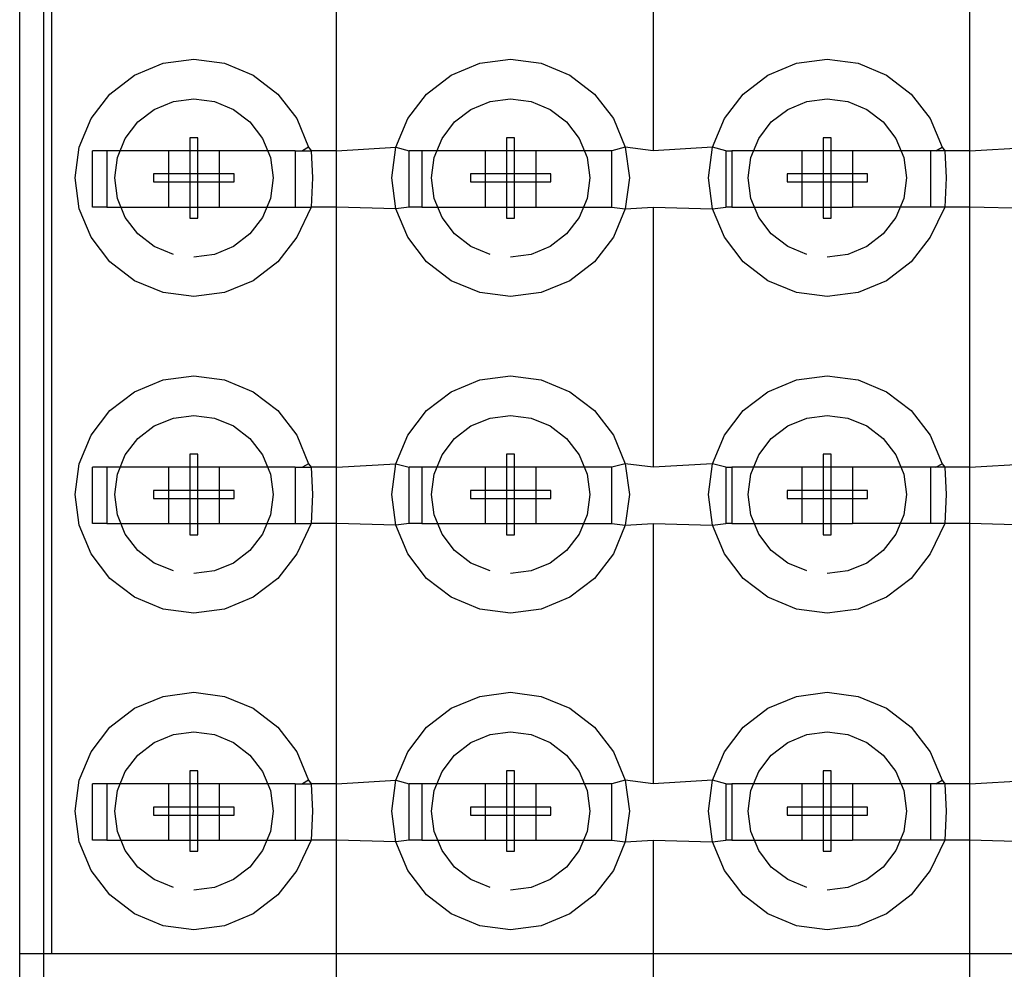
# Model space of a CAD drawing. Extents: x -270 to 272, y -152 to 146.
# Tile 73 of 256: x 154.37 to 160.59, y -23.87 to -17.87. Entities that reach past the tile are written whole.
import ezdxf

# ---------------------------------------------------------------- set-up
doc = ezdxf.new("R2010")
doc.units = 0
doc.layers.get('0').update_dxf_attribs({"linetype": 'CONTINUOUS'})

msp = doc.modelspace()

# ---------------------------------------------------------------- linework, layer by layer
for p, q in [((154.5184, 10.9344), (154.5184, -23.7747)), ((154.3683, -23.7747), (154.3683, -11.9747)), ((154.5683, -11.9747), (154.5683, -23.7747)), ((156.3684, -18.7026), (156.3684, -17.0586)), ((158.3684, -17.0586), (158.3684, -18.7026)), ((160.3684, -18.7026), (160.3684, -17.0586)), ((155.0933, -18.2252), (155.2742, -18.1503)), ((155.2742, -18.1503), (155.4683, -18.1247)), ((155.4683, -18.1247), (155.6624, -18.1503)), ((155.6624, -18.1503), (155.8433, -18.2252)), ((157.0933, -18.2252), (157.2742, -18.1503)), ((157.2742, -18.1503), (157.4683, -18.1247)), ((157.4683, -18.1247), (157.6624, -18.1503)), ((157.6624, -18.1503), (157.8433, -18.2252)), ((159.0933, -18.2252), (159.2742, -18.1503)), ((159.2742, -18.1503), (159.4683, -18.1247)), ((159.4683, -18.1247), (159.6624, -18.1503)), ((159.6624, -18.1503), (159.8433, -18.2252)), ((154.938, -18.3444), (155.0933, -18.2252)), ((155.8433, -18.2252), (155.9987, -18.3444)), ((156.938, -18.3444), (157.0933, -18.2252)), ((157.8433, -18.2252), (157.9987, -18.3444)), ((158.938, -18.3444), (159.0933, -18.2252)), ((159.8433, -18.2252), (159.9987, -18.3444)), ((154.8188, -18.4997), (154.938, -18.3444)), ((155.2183, -18.4417), (155.3389, -18.3918)), ((155.3389, -18.3918), (155.4683, -18.3747)), ((155.4683, -18.3747), (155.5977, -18.3918)), ((155.5977, -18.3918), (155.7183, -18.4417)), ((155.9987, -18.3444), (156.1179, -18.4997)), ((156.8188, -18.4997), (156.938, -18.3444)), ((157.2183, -18.4417), (157.3389, -18.3918)), ((157.3389, -18.3918), (157.4683, -18.3747)), ((157.4683, -18.3747), (157.5977, -18.3918)), ((157.5977, -18.3918), (157.7183, -18.4417)), ((157.9987, -18.3444), (158.1179, -18.4997)), ((158.8188, -18.4997), (158.938, -18.3444)), ((159.2183, -18.4417), (159.3389, -18.3918)), ((159.3389, -18.3918), (159.4683, -18.3747)), ((159.4683, -18.3747), (159.5977, -18.3918)), ((159.5977, -18.3918), (159.7183, -18.4417)), ((159.9987, -18.3444), (160.1179, -18.4997)), ((155.1148, -18.5212), (155.2183, -18.4417)), ((155.7183, -18.4417), (155.8219, -18.5212)), ((157.1148, -18.5212), (157.2183, -18.4417)), ((157.7183, -18.4417), (157.8219, -18.5212)), ((159.1148, -18.5212), (159.2183, -18.4417)), ((159.7183, -18.4417), (159.8219, -18.5212)), ((154.7439, -18.6806), (154.8188, -18.4997)), ((155.0353, -18.6247), (155.1148, -18.5212)), ((155.8219, -18.5212), (155.9013, -18.6247)), ((156.1179, -18.4997), (156.1928, -18.6806)), ((156.7439, -18.6806), (156.8188, -18.4997)), ((157.0353, -18.6247), (157.1148, -18.5212)), ((157.8219, -18.5212), (157.9013, -18.6247)), ((158.1179, -18.4997), (158.1928, -18.6806)), ((158.7439, -18.6806), (158.8188, -18.4997)), ((159.0353, -18.6247), (159.1148, -18.5212)), ((159.8219, -18.5212), (159.9013, -18.6247)), ((160.1179, -18.4997), (160.1928, -18.6806)), ((154.9854, -18.7453), (155.0353, -18.6247)), ((155.4937, -18.6207), (155.4429, -18.6207)), ((155.4429, -18.6207), (155.4429, -19.1287)), ((155.4937, -18.6207), (155.4429, -18.6207)), ((155.4429, -18.6207), (155.4429, -19.1287)), ((155.4937, -18.6207), (155.4429, -18.6207)), ((155.4429, -18.6207), (155.4429, -19.1287)), ((155.4937, -18.6207), (155.4429, -18.6207)), ((155.4429, -18.6207), (155.4429, -19.1287)), ((155.4937, -19.1287), (155.4937, -18.6207)), ((155.4937, -19.1287), (155.4937, -18.6207)), ((155.4937, -19.1287), (155.4937, -18.6207)), ((155.4937, -19.1287), (155.4937, -18.6207)), ((155.9013, -18.6247), (155.9513, -18.7453)), ((156.9854, -18.7453), (157.0353, -18.6247)), ((157.4937, -18.6207), (157.4429, -18.6207)), ((157.4429, -18.6207), (157.4429, -19.1287)), ((157.4937, -18.6207), (157.4429, -18.6207)), ((157.4429, -18.6207), (157.4429, -19.1287)), ((157.4937, -18.6207), (157.4429, -18.6207)), ((157.4429, -18.6207), (157.4429, -19.1287)), ((157.4937, -18.6207), (157.4429, -18.6207)), ((157.4429, -18.6207), (157.4429, -19.1287)), ((157.4937, -19.1287), (157.4937, -18.6207)), ((157.4937, -19.1287), (157.4937, -18.6207)), ((157.4937, -19.1287), (157.4937, -18.6207)), ((157.4937, -19.1287), (157.4937, -18.6207)), ((157.9013, -18.6247), (157.9513, -18.7453)), ((158.9854, -18.7453), (159.0353, -18.6247)), ((159.4937, -18.6207), (159.4429, -18.6207)), ((159.4429, -18.6207), (159.4429, -19.1287)), ((159.4937, -18.6207), (159.4429, -18.6207)), ((159.4429, -18.6207), (159.4429, -19.1287)), ((159.4937, -18.6207), (159.4429, -18.6207)), ((159.4429, -18.6207), (159.4429, -19.1287)), ((159.4937, -18.6207), (159.4429, -18.6207)), ((159.4429, -18.6207), (159.4429, -19.1287)), ((159.4937, -19.1287), (159.4937, -18.6207)), ((159.4937, -19.1287), (159.4937, -18.6207)), ((159.4937, -19.1287), (159.4937, -18.6207)), ((159.4937, -19.1287), (159.4937, -18.6207)), ((159.9013, -18.6247), (159.9513, -18.7453)), ((154.7183, -18.8747), (154.7439, -18.6806)), ((154.8284, -19.0586), (154.8284, -18.7026)), ((154.9178, -18.7026), (154.8284, -18.7026)), ((154.9178, -18.7026), (154.9178, -19.0586)), ((155.3084, -18.7026), (154.9178, -18.7026)), ((155.6284, -18.7026), (155.3084, -18.7026)), ((155.3084, -18.7026), (155.3084, -19.0586)), ((156.1084, -18.7026), (155.6284, -18.7026)), ((155.6284, -18.7026), (155.6284, -19.0586)), ((156.1084, -18.7026), (156.1084, -19.0586)), ((156.1084, -18.7026), (156.1546, -18.7026)), ((156.1928, -18.6806), (156.1546, -18.7026)), ((156.1546, -18.7026), (156.2098, -18.7026)), ((156.1928, -18.6806), (156.2098, -18.7026)), ((156.2098, -18.7026), (156.2183, -18.8747)), ((156.3684, -18.7026), (156.2098, -18.7026)), ((156.3684, -18.7026), (156.7439, -18.6806)), ((156.3684, -19.0586), (156.3684, -18.7026)), ((156.7183, -18.8747), (156.7439, -18.6806)), ((156.7439, -18.6806), (156.8284, -18.7026)), ((156.8284, -19.0586), (156.8284, -18.7026)), ((156.9074, -18.7026), (156.8284, -18.7026)), ((156.9074, -18.7026), (156.9074, -19.0586)), ((157.3084, -18.7026), (156.9074, -18.7026)), ((157.6284, -18.7026), (157.3084, -18.7026)), ((157.3084, -18.7026), (157.3084, -19.0586)), ((158.1084, -18.7026), (157.6284, -18.7026)), ((157.6284, -18.7026), (157.6284, -19.0586)), ((158.1928, -18.6806), (158.1084, -18.7026)), ((158.1084, -19.0586), (158.1084, -18.7026)), ((158.1928, -18.6806), (158.2183, -18.8747)), ((158.3684, -18.7026), (158.1928, -18.6806)), ((158.7439, -18.6806), (158.3684, -18.7026)), ((158.7183, -18.8747), (158.7439, -18.6806)), ((158.8284, -18.7026), (158.7439, -18.6806)), ((158.8284, -18.7026), (158.8659, -18.7026)), ((158.8284, -18.7026), (158.8284, -19.0586)), ((158.8659, -18.7026), (158.8659, -19.0586)), ((159.3084, -18.7026), (158.8659, -18.7026)), ((159.6284, -18.7026), (159.3084, -18.7026)), ((159.3084, -18.7026), (159.3084, -19.0586)), ((159.6284, -18.7026), (159.6284, -19.0586)), ((160.1202, -18.7026), (159.6284, -18.7026)), ((160.1546, -18.7026), (160.1202, -18.7026)), ((160.1202, -18.7026), (160.1202, -19.0586)), ((160.1546, -18.7026), (160.1928, -18.6806)), ((160.2098, -18.7026), (160.1546, -18.7026)), ((160.1928, -18.6806), (160.2098, -18.7026)), ((160.2098, -18.7026), (160.2183, -18.8747)), ((160.3684, -18.7026), (160.2098, -18.7026)), ((160.3684, -18.7026), (160.7439, -18.6806)), ((160.3684, -19.0586), (160.3684, -18.7026)), ((154.9683, -18.8747), (154.9854, -18.7453)), ((155.9513, -18.7453), (155.9683, -18.8747)), ((156.9683, -18.8747), (156.9854, -18.7453)), ((157.9513, -18.7453), (157.9683, -18.8747)), ((158.9683, -18.8747), (158.9854, -18.7453)), ((159.9513, -18.7453), (159.9683, -18.8747)), ((154.7439, -19.0689), (154.7183, -18.8747)), ((154.9854, -19.0042), (154.9683, -18.8747)), ((155.7223, -18.8493), (155.2143, -18.8493)), ((155.2143, -18.8493), (155.2143, -18.9001)), ((155.7223, -18.8493), (155.2143, -18.8493)), ((155.2143, -18.8493), (155.2143, -18.9001)), ((155.7223, -18.8493), (155.2143, -18.8493)), ((155.2143, -18.8493), (155.2143, -18.9001)), ((155.7223, -18.8493), (155.2143, -18.8493)), ((155.2143, -18.8493), (155.2143, -18.9001)), ((155.2143, -18.9001), (155.7223, -18.9001)), ((155.2143, -18.9001), (155.7223, -18.9001)), ((155.2143, -18.9001), (155.7223, -18.9001)), ((155.2143, -18.9001), (155.7223, -18.9001)), ((155.7223, -18.9001), (155.7223, -18.8493)), ((155.7223, -18.9001), (155.7223, -18.8493)), ((155.7223, -18.9001), (155.7223, -18.8493)), ((155.7223, -18.9001), (155.7223, -18.8493)), ((155.9683, -18.8747), (155.9513, -19.0042)), ((156.2183, -18.8747), (156.2098, -19.0586)), ((156.7439, -19.0689), (156.7183, -18.8747)), ((156.9854, -19.0042), (156.9683, -18.8747)), ((157.7223, -18.8493), (157.2143, -18.8493)), ((157.2143, -18.8493), (157.2143, -18.9001)), ((157.7223, -18.8493), (157.2143, -18.8493)), ((157.2143, -18.8493), (157.2143, -18.9001)), ((157.7223, -18.8493), (157.2143, -18.8493)), ((157.2143, -18.8493), (157.2143, -18.9001)), ((157.7223, -18.8493), (157.2143, -18.8493)), ((157.2143, -18.8493), (157.2143, -18.9001)), ((157.2143, -18.9001), (157.7223, -18.9001)), ((157.2143, -18.9001), (157.7223, -18.9001)), ((157.2143, -18.9001), (157.7223, -18.9001)), ((157.2143, -18.9001), (157.7223, -18.9001)), ((157.7223, -18.9001), (157.7223, -18.8493)), ((157.7223, -18.9001), (157.7223, -18.8493)), ((157.7223, -18.9001), (157.7223, -18.8493)), ((157.7223, -18.9001), (157.7223, -18.8493)), ((157.9683, -18.8747), (157.9513, -19.0042)), ((158.2183, -18.8747), (158.1928, -19.0689)), ((158.7439, -19.0689), (158.7183, -18.8747)), ((158.9854, -19.0042), (158.9683, -18.8747)), ((159.7223, -18.8493), (159.2143, -18.8493)), ((159.2143, -18.8493), (159.2143, -18.9001)), ((159.7223, -18.8493), (159.2143, -18.8493)), ((159.2143, -18.8493), (159.2143, -18.9001)), ((159.7223, -18.8493), (159.2143, -18.8493)), ((159.2143, -18.8493), (159.2143, -18.9001)), ((159.7223, -18.8493), (159.2143, -18.8493)), ((159.2143, -18.8493), (159.2143, -18.9001)), ((159.2143, -18.9001), (159.7223, -18.9001)), ((159.2143, -18.9001), (159.7223, -18.9001)), ((159.2143, -18.9001), (159.7223, -18.9001)), ((159.2143, -18.9001), (159.7223, -18.9001)), ((159.7223, -18.9001), (159.7223, -18.8493)), ((159.7223, -18.9001), (159.7223, -18.8493)), ((159.7223, -18.9001), (159.7223, -18.8493)), ((159.7223, -18.9001), (159.7223, -18.8493)), ((159.9683, -18.8747), (159.9513, -19.0042)), ((160.2183, -18.8747), (160.2098, -19.0586)), ((155.0353, -19.1247), (154.9854, -19.0042)), ((155.9513, -19.0042), (155.9013, -19.1247)), ((157.0353, -19.1247), (156.9854, -19.0042)), ((157.9513, -19.0042), (157.9013, -19.1247)), ((159.0353, -19.1247), (158.9854, -19.0042)), ((159.9513, -19.0042), (159.9013, -19.1247)), ((154.8188, -19.2497), (154.7439, -19.0689)), ((154.9178, -19.0586), (154.8284, -19.0586)), ((154.9178, -19.0586), (155.3084, -19.0586)), ((155.3084, -19.0586), (155.6284, -19.0586)), ((155.6284, -19.0586), (156.1084, -19.0586)), ((156.1084, -19.0586), (156.2098, -19.0586)), ((156.2098, -19.0586), (156.1179, -19.2497)), ((156.3684, -19.0586), (156.2098, -19.0586)), ((156.3684, -20.7026), (156.3684, -19.0586)), ((156.7439, -19.0689), (156.3684, -19.0586)), ((156.8284, -19.0586), (156.7439, -19.0689)), ((156.8188, -19.2497), (156.7439, -19.0689)), ((156.9074, -19.0586), (156.8284, -19.0586)), ((156.9074, -19.0586), (157.3084, -19.0586)), ((157.3084, -19.0586), (157.6284, -19.0586)), ((157.6284, -19.0586), (158.1084, -19.0586)), ((158.1084, -19.0586), (158.1928, -19.0689)), ((158.1928, -19.0689), (158.1179, -19.2497)), ((158.1928, -19.0689), (158.3684, -19.0586)), ((158.3684, -19.0586), (158.3684, -20.7026)), ((158.3684, -19.0586), (158.7439, -19.0689)), ((158.7439, -19.0689), (158.8284, -19.0586)), ((158.8188, -19.2497), (158.7439, -19.0689)), ((158.8659, -19.0586), (158.8284, -19.0586)), ((158.8659, -19.0586), (159.3084, -19.0586)), ((159.3084, -19.0586), (159.6284, -19.0586)), ((160.1202, -19.0586), (159.6284, -19.0586)), ((160.2098, -19.0586), (160.1179, -19.2497)), ((160.2098, -19.0586), (160.1202, -19.0586)), ((160.3684, -19.0586), (160.2098, -19.0586)), ((160.3684, -20.7026), (160.3684, -19.0586)), ((160.7439, -19.0689), (160.3684, -19.0586)), ((155.1148, -19.2283), (155.0353, -19.1247)), ((155.4429, -19.1287), (155.4937, -19.1287)), ((155.4429, -19.1287), (155.4937, -19.1287)), ((155.4429, -19.1287), (155.4937, -19.1287)), ((155.4429, -19.1287), (155.4937, -19.1287)), ((155.9013, -19.1247), (155.8219, -19.2283)), ((157.1148, -19.2283), (157.0353, -19.1247)), ((157.4429, -19.1287), (157.4937, -19.1287)), ((157.4429, -19.1287), (157.4937, -19.1287)), ((157.4429, -19.1287), (157.4937, -19.1287)), ((157.4429, -19.1287), (157.4937, -19.1287)), ((157.9013, -19.1247), (157.8219, -19.2283)), ((159.1148, -19.2283), (159.0353, -19.1247)), ((159.4429, -19.1287), (159.4937, -19.1287)), ((159.4429, -19.1287), (159.4937, -19.1287)), ((159.4429, -19.1287), (159.4937, -19.1287)), ((159.4429, -19.1287), (159.4937, -19.1287)), ((159.9013, -19.1247), (159.8219, -19.2283)), ((154.938, -19.4051), (154.8188, -19.2497)), ((155.2183, -19.3078), (155.1148, -19.2283)), ((155.8219, -19.2283), (155.7183, -19.3078)), ((156.1179, -19.2497), (155.9987, -19.4051)), ((156.938, -19.4051), (156.8188, -19.2497)), ((157.2183, -19.3078), (157.1148, -19.2283)), ((157.8219, -19.2283), (157.7183, -19.3078)), ((158.1179, -19.2497), (157.9987, -19.4051)), ((158.938, -19.4051), (158.8188, -19.2497)), ((159.2183, -19.3078), (159.1148, -19.2283)), ((159.8219, -19.2283), (159.7183, -19.3078)), ((160.1179, -19.2497), (159.9987, -19.4051)), ((155.3389, -19.3577), (155.2183, -19.3078)), ((155.7183, -19.3078), (155.5977, -19.3577)), ((157.3389, -19.3577), (157.2183, -19.3078)), ((157.7183, -19.3078), (157.5977, -19.3577)), ((159.3389, -19.3577), (159.2183, -19.3078)), ((159.7183, -19.3078), (159.5977, -19.3577)), ((155.5977, -19.3577), (155.4683, -19.3747)), ((157.5977, -19.3577), (157.4683, -19.3747)), ((159.5977, -19.3577), (159.4683, -19.3747)), ((155.0933, -19.5243), (154.938, -19.4051)), ((155.9987, -19.4051), (155.8433, -19.5243)), ((157.0933, -19.5243), (156.938, -19.4051)), ((157.9987, -19.4051), (157.8433, -19.5243)), ((159.0933, -19.5243), (158.938, -19.4051)), ((159.9987, -19.4051), (159.8433, -19.5243)), ((155.2742, -19.5992), (155.0933, -19.5243)), ((155.8433, -19.5243), (155.6624, -19.5992)), ((157.2742, -19.5992), (157.0933, -19.5243)), ((157.8433, -19.5243), (157.6624, -19.5992)), ((159.2742, -19.5992), (159.0933, -19.5243)), ((159.8433, -19.5243), (159.6624, -19.5992)), ((155.4683, -19.6247), (155.2742, -19.5992)), ((155.6624, -19.5992), (155.4683, -19.6247)), ((157.4683, -19.6247), (157.2742, -19.5992)), ((157.6624, -19.5992), (157.4683, -19.6247)), ((159.4683, -19.6247), (159.2742, -19.5992)), ((159.6624, -19.5992), (159.4683, -19.6247)), ((155.2742, -20.1503), (155.4683, -20.1247)), ((155.4683, -20.1247), (155.6624, -20.1503)), ((157.2742, -20.1503), (157.4683, -20.1247)), ((157.4683, -20.1247), (157.6624, -20.1503)), ((159.2742, -20.1503), (159.4683, -20.1247)), ((159.4683, -20.1247), (159.6624, -20.1503)), ((155.0933, -20.2252), (155.2742, -20.1503)), ((155.6624, -20.1503), (155.8433, -20.2252)), ((157.0933, -20.2252), (157.2742, -20.1503)), ((157.6624, -20.1503), (157.8433, -20.2252)), ((159.0933, -20.2252), (159.2742, -20.1503)), ((159.6624, -20.1503), (159.8433, -20.2252)), ((154.938, -20.3444), (155.0933, -20.2252)), ((155.8433, -20.2252), (155.9987, -20.3444)), ((156.938, -20.3444), (157.0933, -20.2252)), ((157.8433, -20.2252), (157.9987, -20.3444)), ((158.938, -20.3444), (159.0933, -20.2252)), ((159.8433, -20.2252), (159.9987, -20.3444)), ((154.8188, -20.4997), (154.938, -20.3444)), ((155.2183, -20.4417), (155.3389, -20.3918)), ((155.3389, -20.3918), (155.4683, -20.3747)), ((155.4683, -20.3747), (155.5977, -20.3918)), ((155.5977, -20.3918), (155.7183, -20.4417)), ((155.9987, -20.3444), (156.1179, -20.4997)), ((156.8188, -20.4997), (156.938, -20.3444)), ((157.2183, -20.4417), (157.3389, -20.3918)), ((157.3389, -20.3918), (157.4683, -20.3747)), ((157.4683, -20.3747), (157.5977, -20.3918)), ((157.5977, -20.3918), (157.7183, -20.4417)), ((157.9987, -20.3444), (158.1179, -20.4997)), ((158.8188, -20.4997), (158.938, -20.3444)), ((159.2183, -20.4417), (159.3389, -20.3918)), ((159.3389, -20.3918), (159.4683, -20.3747)), ((159.4683, -20.3747), (159.5977, -20.3918)), ((159.5977, -20.3918), (159.7183, -20.4417)), ((159.9987, -20.3444), (160.1179, -20.4997)), ((155.1148, -20.5212), (155.2183, -20.4417)), ((155.7183, -20.4417), (155.8219, -20.5212)), ((157.1148, -20.5212), (157.2183, -20.4417)), ((157.7183, -20.4417), (157.8219, -20.5212)), ((159.1148, -20.5212), (159.2183, -20.4417)), ((159.7183, -20.4417), (159.8219, -20.5212)), ((154.7439, -20.6806), (154.8188, -20.4997)), ((156.1179, -20.4997), (156.1928, -20.6806)), ((156.7439, -20.6806), (156.8188, -20.4997)), ((158.1179, -20.4997), (158.1928, -20.6806)), ((158.7439, -20.6806), (158.8188, -20.4997)), ((160.1179, -20.4997), (160.1928, -20.6806)), ((155.0353, -20.6247), (155.1148, -20.5212)), ((155.8219, -20.5212), (155.9013, -20.6247)), ((157.0353, -20.6247), (157.1148, -20.5212)), ((157.8219, -20.5212), (157.9013, -20.6247)), ((159.0353, -20.6247), (159.1148, -20.5212)), ((159.8219, -20.5212), (159.9013, -20.6247)), ((154.9854, -20.7453), (155.0353, -20.6247)), ((155.4937, -20.6207), (155.4429, -20.6207)), ((155.4429, -20.6207), (155.4429, -21.1287)), ((155.4937, -20.6207), (155.4429, -20.6207)), ((155.4429, -20.6207), (155.4429, -21.1287)), ((155.4937, -20.6207), (155.4429, -20.6207)), ((155.4429, -20.6207), (155.4429, -21.1287)), ((155.4937, -20.6207), (155.4429, -20.6207)), ((155.4429, -20.6207), (155.4429, -21.1287)), ((155.4937, -21.1287), (155.4937, -20.6207)), ((155.4937, -21.1287), (155.4937, -20.6207)), ((155.4937, -21.1287), (155.4937, -20.6207)), ((155.4937, -21.1287), (155.4937, -20.6207)), ((155.9013, -20.6247), (155.9513, -20.7453)), ((156.9854, -20.7453), (157.0353, -20.6247)), ((157.4937, -20.6207), (157.4429, -20.6207)), ((157.4429, -20.6207), (157.4429, -21.1287)), ((157.4937, -20.6207), (157.4429, -20.6207)), ((157.4429, -20.6207), (157.4429, -21.1287)), ((157.4937, -20.6207), (157.4429, -20.6207)), ((157.4429, -20.6207), (157.4429, -21.1287)), ((157.4937, -20.6207), (157.4429, -20.6207)), ((157.4429, -20.6207), (157.4429, -21.1287)), ((157.4937, -21.1287), (157.4937, -20.6207)), ((157.4937, -21.1287), (157.4937, -20.6207)), ((157.4937, -21.1287), (157.4937, -20.6207)), ((157.4937, -21.1287), (157.4937, -20.6207)), ((157.9013, -20.6247), (157.9513, -20.7453)), ((158.9854, -20.7453), (159.0353, -20.6247)), ((159.4937, -20.6207), (159.4429, -20.6207)), ((159.4429, -20.6207), (159.4429, -21.1287)), ((159.4937, -20.6207), (159.4429, -20.6207)), ((159.4429, -20.6207), (159.4429, -21.1287)), ((159.4937, -20.6207), (159.4429, -20.6207)), ((159.4429, -20.6207), (159.4429, -21.1287)), ((159.4937, -20.6207), (159.4429, -20.6207)), ((159.4429, -20.6207), (159.4429, -21.1287)), ((159.4937, -21.1287), (159.4937, -20.6207)), ((159.4937, -21.1287), (159.4937, -20.6207)), ((159.4937, -21.1287), (159.4937, -20.6207)), ((159.4937, -21.1287), (159.4937, -20.6207)), ((159.9013, -20.6247), (159.9513, -20.7453)), ((154.7183, -20.8747), (154.7439, -20.6806)), ((154.8284, -21.0586), (154.8284, -20.7026)), ((154.9178, -20.7026), (154.8284, -20.7026)), ((154.9178, -20.7026), (154.9178, -21.0586)), ((155.3084, -20.7026), (154.9178, -20.7026)), ((155.6284, -20.7026), (155.3084, -20.7026)), ((155.3084, -20.7026), (155.3084, -21.0586)), ((156.1084, -20.7026), (155.6284, -20.7026)), ((155.6284, -20.7026), (155.6284, -21.0586)), ((156.1084, -20.7026), (156.1084, -21.0586)), ((156.1084, -20.7026), (156.1546, -20.7026)), ((156.1928, -20.6806), (156.1546, -20.7026)), ((156.1546, -20.7026), (156.2098, -20.7026)), ((156.1928, -20.6806), (156.2098, -20.7026)), ((156.2098, -20.7026), (156.2183, -20.8747)), ((156.3684, -20.7026), (156.2098, -20.7026)), ((156.3684, -20.7026), (156.7439, -20.6806)), ((156.3684, -21.0586), (156.3684, -20.7026)), ((156.7183, -20.8747), (156.7439, -20.6806)), ((156.7439, -20.6806), (156.8284, -20.7026)), ((156.8284, -21.0586), (156.8284, -20.7026)), ((156.9074, -20.7026), (156.8284, -20.7026)), ((156.9074, -20.7026), (156.9074, -21.0586)), ((157.3084, -20.7026), (156.9074, -20.7026)), ((157.6284, -20.7026), (157.3084, -20.7026)), ((157.3084, -20.7026), (157.3084, -21.0586)), ((158.1084, -20.7026), (157.6284, -20.7026)), ((157.6284, -20.7026), (157.6284, -21.0586)), ((158.1928, -20.6806), (158.1084, -20.7026)), ((158.1084, -21.0586), (158.1084, -20.7026)), ((158.1928, -20.6806), (158.2183, -20.8747)), ((158.3684, -20.7026), (158.1928, -20.6806)), ((158.7439, -20.6806), (158.3684, -20.7026)), ((158.7183, -20.8747), (158.7439, -20.6806)), ((158.8284, -20.7026), (158.7439, -20.6806)), ((158.8284, -20.7026), (158.8659, -20.7026)), ((158.8284, -20.7026), (158.8284, -21.0586)), ((158.8659, -20.7026), (158.8659, -21.0586)), ((159.3084, -20.7026), (158.8659, -20.7026)), ((159.6284, -20.7026), (159.3084, -20.7026)), ((159.3084, -20.7026), (159.3084, -21.0586)), ((159.6284, -20.7026), (159.6284, -21.0586)), ((160.1202, -20.7026), (159.6284, -20.7026)), ((160.1546, -20.7026), (160.1202, -20.7026)), ((160.1202, -20.7026), (160.1202, -21.0586)), ((160.1546, -20.7026), (160.1928, -20.6806)), ((160.2098, -20.7026), (160.1546, -20.7026)), ((160.1928, -20.6806), (160.2098, -20.7026)), ((160.2098, -20.7026), (160.2183, -20.8747)), ((160.3684, -20.7026), (160.2098, -20.7026)), ((160.3684, -20.7026), (160.7439, -20.6806)), ((160.3684, -21.0586), (160.3684, -20.7026)), ((154.9683, -20.8747), (154.9854, -20.7453)), ((155.9513, -20.7453), (155.9683, -20.8747)), ((156.9683, -20.8747), (156.9854, -20.7453)), ((157.9513, -20.7453), (157.9683, -20.8747)), ((158.9683, -20.8747), (158.9854, -20.7453)), ((159.9513, -20.7453), (159.9683, -20.8747)), ((154.7439, -21.0689), (154.7183, -20.8747)), ((154.9854, -21.0042), (154.9683, -20.8747)), ((155.7223, -20.8493), (155.2143, -20.8493)), ((155.2143, -20.8493), (155.2143, -20.9001)), ((155.7223, -20.8493), (155.2143, -20.8493)), ((155.2143, -20.8493), (155.2143, -20.9001)), ((155.7223, -20.8493), (155.2143, -20.8493)), ((155.2143, -20.8493), (155.2143, -20.9001)), ((155.7223, -20.8493), (155.2143, -20.8493)), ((155.2143, -20.8493), (155.2143, -20.9001)), ((155.7223, -20.9001), (155.7223, -20.8493)), ((155.7223, -20.9001), (155.7223, -20.8493)), ((155.7223, -20.9001), (155.7223, -20.8493)), ((155.7223, -20.9001), (155.7223, -20.8493)), ((155.9683, -20.8747), (155.9513, -21.0042)), ((156.2183, -20.8747), (156.2098, -21.0586)), ((156.7439, -21.0689), (156.7183, -20.8747)), ((156.9854, -21.0042), (156.9683, -20.8747)), ((157.7223, -20.8493), (157.2143, -20.8493)), ((157.2143, -20.8493), (157.2143, -20.9001)), ((157.7223, -20.8493), (157.2143, -20.8493)), ((157.2143, -20.8493), (157.2143, -20.9001)), ((157.7223, -20.8493), (157.2143, -20.8493)), ((157.2143, -20.8493), (157.2143, -20.9001)), ((157.7223, -20.8493), (157.2143, -20.8493)), ((157.2143, -20.8493), (157.2143, -20.9001)), ((157.7223, -20.9001), (157.7223, -20.8493)), ((157.7223, -20.9001), (157.7223, -20.8493)), ((157.7223, -20.9001), (157.7223, -20.8493)), ((157.7223, -20.9001), (157.7223, -20.8493)), ((157.9683, -20.8747), (157.9513, -21.0042)), ((158.2183, -20.8747), (158.1928, -21.0689)), ((158.7439, -21.0689), (158.7183, -20.8747)), ((158.9854, -21.0042), (158.9683, -20.8747)), ((159.7223, -20.8493), (159.2143, -20.8493)), ((159.2143, -20.8493), (159.2143, -20.9001)), ((159.7223, -20.8493), (159.2143, -20.8493)), ((159.2143, -20.8493), (159.2143, -20.9001)), ((159.7223, -20.8493), (159.2143, -20.8493)), ((159.2143, -20.8493), (159.2143, -20.9001)), ((159.7223, -20.8493), (159.2143, -20.8493)), ((159.2143, -20.8493), (159.2143, -20.9001)), ((159.7223, -20.9001), (159.7223, -20.8493)), ((159.7223, -20.9001), (159.7223, -20.8493)), ((159.7223, -20.9001), (159.7223, -20.8493)), ((159.7223, -20.9001), (159.7223, -20.8493)), ((159.9683, -20.8747), (159.9513, -21.0042)), ((160.2183, -20.8747), (160.2098, -21.0586)), ((155.2143, -20.9001), (155.7223, -20.9001)), ((155.2143, -20.9001), (155.7223, -20.9001)), ((155.2143, -20.9001), (155.7223, -20.9001)), ((155.2143, -20.9001), (155.7223, -20.9001)), ((157.2143, -20.9001), (157.7223, -20.9001)), ((157.2143, -20.9001), (157.7223, -20.9001)), ((157.2143, -20.9001), (157.7223, -20.9001)), ((157.2143, -20.9001), (157.7223, -20.9001)), ((159.2143, -20.9001), (159.7223, -20.9001)), ((159.2143, -20.9001), (159.7223, -20.9001)), ((159.2143, -20.9001), (159.7223, -20.9001)), ((159.2143, -20.9001), (159.7223, -20.9001)), ((155.0353, -21.1247), (154.9854, -21.0042)), ((155.9513, -21.0042), (155.9013, -21.1247)), ((157.0353, -21.1247), (156.9854, -21.0042)), ((157.9513, -21.0042), (157.9013, -21.1247)), ((159.0353, -21.1247), (158.9854, -21.0042)), ((159.9513, -21.0042), (159.9013, -21.1247)), ((154.8188, -21.2497), (154.7439, -21.0689)), ((154.9178, -21.0586), (154.8284, -21.0586)), ((154.9178, -21.0586), (155.3084, -21.0586)), ((155.3084, -21.0586), (155.6284, -21.0586)), ((155.6284, -21.0586), (156.1084, -21.0586)), ((156.1084, -21.0586), (156.2098, -21.0586)), ((156.2098, -21.0586), (156.1179, -21.2497)), ((156.3684, -21.0586), (156.2098, -21.0586)), ((156.3684, -22.7026), (156.3684, -21.0586)), ((156.7439, -21.0689), (156.3684, -21.0586)), ((156.8284, -21.0586), (156.7439, -21.0689)), ((156.8188, -21.2497), (156.7439, -21.0689)), ((156.9074, -21.0586), (156.8284, -21.0586)), ((156.9074, -21.0586), (157.3084, -21.0586)), ((157.3084, -21.0586), (157.6284, -21.0586)), ((157.6284, -21.0586), (158.1084, -21.0586)), ((158.1084, -21.0586), (158.1928, -21.0689)), ((158.1928, -21.0689), (158.1179, -21.2497)), ((158.1928, -21.0689), (158.3684, -21.0586)), ((158.3684, -21.0586), (158.3684, -22.7026)), ((158.3684, -21.0586), (158.7439, -21.0689)), ((158.7439, -21.0689), (158.8284, -21.0586)), ((158.8188, -21.2497), (158.7439, -21.0689)), ((158.8659, -21.0586), (158.8284, -21.0586)), ((158.8659, -21.0586), (159.3084, -21.0586)), ((159.3084, -21.0586), (159.6284, -21.0586)), ((160.1202, -21.0586), (159.6284, -21.0586)), ((160.2098, -21.0586), (160.1179, -21.2497)), ((160.2098, -21.0586), (160.1202, -21.0586)), ((160.3684, -21.0586), (160.2098, -21.0586)), ((160.3684, -22.7026), (160.3684, -21.0586)), ((160.7439, -21.0689), (160.3684, -21.0586)), ((155.1148, -21.2283), (155.0353, -21.1247)), ((155.4429, -21.1287), (155.4937, -21.1287)), ((155.4429, -21.1287), (155.4937, -21.1287)), ((155.4429, -21.1287), (155.4937, -21.1287)), ((155.4429, -21.1287), (155.4937, -21.1287)), ((155.9013, -21.1247), (155.8219, -21.2283)), ((157.1148, -21.2283), (157.0353, -21.1247)), ((157.4429, -21.1287), (157.4937, -21.1287)), ((157.4429, -21.1287), (157.4937, -21.1287)), ((157.4429, -21.1287), (157.4937, -21.1287)), ((157.4429, -21.1287), (157.4937, -21.1287)), ((157.9013, -21.1247), (157.8219, -21.2283)), ((159.1148, -21.2283), (159.0353, -21.1247)), ((159.4429, -21.1287), (159.4937, -21.1287)), ((159.4429, -21.1287), (159.4937, -21.1287)), ((159.4429, -21.1287), (159.4937, -21.1287)), ((159.4429, -21.1287), (159.4937, -21.1287)), ((159.9013, -21.1247), (159.8219, -21.2283)), ((154.938, -21.4051), (154.8188, -21.2497)), ((155.2183, -21.3078), (155.1148, -21.2283)), ((155.8219, -21.2283), (155.7183, -21.3078)), ((156.1179, -21.2497), (155.9987, -21.4051)), ((156.938, -21.4051), (156.8188, -21.2497)), ((157.2183, -21.3078), (157.1148, -21.2283)), ((157.8219, -21.2283), (157.7183, -21.3078)), ((158.1179, -21.2497), (157.9987, -21.4051)), ((158.938, -21.4051), (158.8188, -21.2497)), ((159.2183, -21.3078), (159.1148, -21.2283)), ((159.8219, -21.2283), (159.7183, -21.3078)), ((160.1179, -21.2497), (159.9987, -21.4051)), ((155.3389, -21.3577), (155.2183, -21.3078)), ((155.7183, -21.3078), (155.5977, -21.3577)), ((157.3389, -21.3577), (157.2183, -21.3078)), ((157.7183, -21.3078), (157.5977, -21.3577)), ((159.3389, -21.3577), (159.2183, -21.3078)), ((159.7183, -21.3078), (159.5977, -21.3577)), ((155.5977, -21.3577), (155.4683, -21.3747)), ((157.5977, -21.3577), (157.4683, -21.3747)), ((159.5977, -21.3577), (159.4683, -21.3747)), ((155.0933, -21.5243), (154.938, -21.4051)), ((155.9987, -21.4051), (155.8433, -21.5243)), ((157.0933, -21.5243), (156.938, -21.4051)), ((157.9987, -21.4051), (157.8433, -21.5243)), ((159.0933, -21.5243), (158.938, -21.4051)), ((159.9987, -21.4051), (159.8433, -21.5243)), ((155.2742, -21.5992), (155.0933, -21.5243)), ((155.8433, -21.5243), (155.6624, -21.5992)), ((157.2742, -21.5992), (157.0933, -21.5243)), ((157.8433, -21.5243), (157.6624, -21.5992)), ((159.2742, -21.5992), (159.0933, -21.5243)), ((159.8433, -21.5243), (159.6624, -21.5992)), ((155.4683, -21.6247), (155.2742, -21.5992)), ((155.6624, -21.5992), (155.4683, -21.6247)), ((157.4683, -21.6247), (157.2742, -21.5992)), ((157.6624, -21.5992), (157.4683, -21.6247)), ((159.4683, -21.6247), (159.2742, -21.5992)), ((159.6624, -21.5992), (159.4683, -21.6247)), ((155.2742, -22.1503), (155.4683, -22.1247)), ((155.4683, -22.1247), (155.6624, -22.1503)), ((157.2742, -22.1503), (157.4683, -22.1247)), ((157.4683, -22.1247), (157.6624, -22.1503)), ((159.2742, -22.1503), (159.4683, -22.1247)), ((159.4683, -22.1247), (159.6624, -22.1503)), ((155.0933, -22.2252), (155.2742, -22.1503)), ((155.6624, -22.1503), (155.8433, -22.2252)), ((157.0933, -22.2252), (157.2742, -22.1503)), ((157.6624, -22.1503), (157.8433, -22.2252)), ((159.0933, -22.2252), (159.2742, -22.1503)), ((159.6624, -22.1503), (159.8433, -22.2252)), ((154.938, -22.3444), (155.0933, -22.2252)), ((155.8433, -22.2252), (155.9987, -22.3444)), ((156.938, -22.3444), (157.0933, -22.2252)), ((157.8433, -22.2252), (157.9987, -22.3444)), ((158.938, -22.3444), (159.0933, -22.2252)), ((159.8433, -22.2252), (159.9987, -22.3444)), ((154.8188, -22.4997), (154.938, -22.3444)), ((155.3389, -22.3918), (155.4683, -22.3747)), ((155.4683, -22.3747), (155.5977, -22.3918)), ((155.9987, -22.3444), (156.1179, -22.4997)), ((156.8188, -22.4997), (156.938, -22.3444)), ((157.3389, -22.3918), (157.4683, -22.3747)), ((157.4683, -22.3747), (157.5977, -22.3918)), ((157.9987, -22.3444), (158.1179, -22.4997)), ((158.8188, -22.4997), (158.938, -22.3444)), ((159.3389, -22.3918), (159.4683, -22.3747)), ((159.4683, -22.3747), (159.5977, -22.3918)), ((159.9987, -22.3444), (160.1179, -22.4997)), ((155.1148, -22.5212), (155.2183, -22.4417)), ((155.2183, -22.4417), (155.3389, -22.3918)), ((155.5977, -22.3918), (155.7183, -22.4417)), ((155.7183, -22.4417), (155.8219, -22.5212)), ((157.1148, -22.5212), (157.2183, -22.4417)), ((157.2183, -22.4417), (157.3389, -22.3918)), ((157.5977, -22.3918), (157.7183, -22.4417)), ((157.7183, -22.4417), (157.8219, -22.5212)), ((159.1148, -22.5212), (159.2183, -22.4417)), ((159.2183, -22.4417), (159.3389, -22.3918)), ((159.5977, -22.3918), (159.7183, -22.4417)), ((159.7183, -22.4417), (159.8219, -22.5212)), ((154.7439, -22.6806), (154.8188, -22.4997)), ((156.1179, -22.4997), (156.1928, -22.6806)), ((156.7439, -22.6806), (156.8188, -22.4997)), ((158.1179, -22.4997), (158.1928, -22.6806)), ((158.7439, -22.6806), (158.8188, -22.4997)), ((160.1179, -22.4997), (160.1928, -22.6806)), ((155.0353, -22.6247), (155.1148, -22.5212)), ((155.8219, -22.5212), (155.9013, -22.6247)), ((157.0353, -22.6247), (157.1148, -22.5212)), ((157.8219, -22.5212), (157.9013, -22.6247)), ((159.0353, -22.6247), (159.1148, -22.5212)), ((159.8219, -22.5212), (159.9013, -22.6247)), ((154.9854, -22.7453), (155.0353, -22.6247)), ((155.4937, -22.6207), (155.4429, -22.6207)), ((155.4429, -22.6207), (155.4429, -23.1287)), ((155.4937, -22.6207), (155.4429, -22.6207)), ((155.4429, -22.6207), (155.4429, -23.1287)), ((155.4937, -22.6207), (155.4429, -22.6207)), ((155.4429, -22.6207), (155.4429, -23.1287)), ((155.4937, -22.6207), (155.4429, -22.6207)), ((155.4429, -22.6207), (155.4429, -23.1287)), ((155.4937, -23.1287), (155.4937, -22.6207)), ((155.4937, -23.1287), (155.4937, -22.6207)), ((155.4937, -23.1287), (155.4937, -22.6207)), ((155.4937, -23.1287), (155.4937, -22.6207)), ((155.9013, -22.6247), (155.9513, -22.7453)), ((156.9854, -22.7453), (157.0353, -22.6247)), ((157.4937, -22.6207), (157.4429, -22.6207)), ((157.4429, -22.6207), (157.4429, -23.1287)), ((157.4937, -22.6207), (157.4429, -22.6207)), ((157.4429, -22.6207), (157.4429, -23.1287)), ((157.4937, -22.6207), (157.4429, -22.6207)), ((157.4429, -22.6207), (157.4429, -23.1287)), ((157.4937, -22.6207), (157.4429, -22.6207)), ((157.4429, -22.6207), (157.4429, -23.1287)), ((157.4937, -23.1287), (157.4937, -22.6207)), ((157.4937, -23.1287), (157.4937, -22.6207)), ((157.4937, -23.1287), (157.4937, -22.6207)), ((157.4937, -23.1287), (157.4937, -22.6207)), ((157.9013, -22.6247), (157.9513, -22.7453)), ((158.9854, -22.7453), (159.0353, -22.6247)), ((159.4937, -22.6207), (159.4429, -22.6207)), ((159.4429, -22.6207), (159.4429, -23.1287)), ((159.4937, -22.6207), (159.4429, -22.6207)), ((159.4429, -22.6207), (159.4429, -23.1287)), ((159.4937, -22.6207), (159.4429, -22.6207)), ((159.4429, -22.6207), (159.4429, -23.1287)), ((159.4937, -22.6207), (159.4429, -22.6207)), ((159.4429, -22.6207), (159.4429, -23.1287)), ((159.4937, -23.1287), (159.4937, -22.6207)), ((159.4937, -23.1287), (159.4937, -22.6207)), ((159.4937, -23.1287), (159.4937, -22.6207)), ((159.4937, -23.1287), (159.4937, -22.6207)), ((159.9013, -22.6247), (159.9513, -22.7453)), ((154.7183, -22.8747), (154.7439, -22.6806)), ((156.1928, -22.6806), (156.1546, -22.7026)), ((156.1928, -22.6806), (156.2098, -22.7026)), ((156.3684, -22.7026), (156.7439, -22.6806)), ((156.7183, -22.8747), (156.7439, -22.6806)), ((156.7439, -22.6806), (156.8284, -22.7026)), ((158.1928, -22.6806), (158.1084, -22.7026)), ((158.1928, -22.6806), (158.2183, -22.8747)), ((158.3684, -22.7026), (158.1928, -22.6806)), ((158.7439, -22.6806), (158.3684, -22.7026)), ((158.7183, -22.8747), (158.7439, -22.6806)), ((158.8284, -22.7026), (158.7439, -22.6806)), ((160.1546, -22.7026), (160.1928, -22.6806)), ((160.1928, -22.6806), (160.2098, -22.7026)), ((160.3684, -22.7026), (160.7439, -22.6806)), ((154.8284, -23.0586), (154.8284, -22.7026)), ((154.9178, -22.7026), (154.8284, -22.7026)), ((154.9178, -22.7026), (154.9178, -23.0586)), ((155.3084, -22.7026), (154.9178, -22.7026)), ((154.9683, -22.8747), (154.9854, -22.7453)), ((155.6284, -22.7026), (155.3084, -22.7026)), ((155.3084, -22.7026), (155.3084, -23.0586)), ((156.1084, -22.7026), (155.6284, -22.7026)), ((155.6284, -22.7026), (155.6284, -23.0586)), ((155.9513, -22.7453), (155.9683, -22.8747)), ((156.1084, -22.7026), (156.1084, -23.0586)), ((156.1084, -22.7026), (156.1546, -22.7026)), ((156.1546, -22.7026), (156.2098, -22.7026)), ((156.2098, -22.7026), (156.2183, -22.8747)), ((156.3684, -22.7026), (156.2098, -22.7026)), ((156.3684, -23.0586), (156.3684, -22.7026)), ((156.8284, -23.0586), (156.8284, -22.7026)), ((156.9074, -22.7026), (156.8284, -22.7026)), ((156.9074, -22.7026), (156.9074, -23.0586)), ((157.3084, -22.7026), (156.9074, -22.7026)), ((156.9683, -22.8747), (156.9854, -22.7453)), ((157.6284, -22.7026), (157.3084, -22.7026)), ((157.3084, -22.7026), (157.3084, -23.0586)), ((158.1084, -22.7026), (157.6284, -22.7026)), ((157.6284, -22.7026), (157.6284, -23.0586)), ((157.9513, -22.7453), (157.9683, -22.8747)), ((158.1084, -23.0586), (158.1084, -22.7026)), ((158.8284, -22.7026), (158.8659, -22.7026)), ((158.8284, -22.7026), (158.8284, -23.0586)), ((158.8659, -22.7026), (158.8659, -23.0586)), ((159.3084, -22.7026), (158.8659, -22.7026)), ((158.9683, -22.8747), (158.9854, -22.7453)), ((159.6284, -22.7026), (159.3084, -22.7026)), ((159.3084, -22.7026), (159.3084, -23.0586)), ((159.6284, -22.7026), (159.6284, -23.0586)), ((160.1202, -22.7026), (159.6284, -22.7026)), ((159.9513, -22.7453), (159.9683, -22.8747)), ((160.1546, -22.7026), (160.1202, -22.7026)), ((160.1202, -22.7026), (160.1202, -23.0586)), ((160.2098, -22.7026), (160.1546, -22.7026)), ((160.2098, -22.7026), (160.2183, -22.8747)), ((160.3684, -22.7026), (160.2098, -22.7026)), ((160.3684, -23.0586), (160.3684, -22.7026)), ((154.7439, -23.0689), (154.7183, -22.8747)), ((154.9854, -23.0042), (154.9683, -22.8747)), ((155.7223, -22.8493), (155.2143, -22.8493)), ((155.2143, -22.8493), (155.2143, -22.9001)), ((155.7223, -22.8493), (155.2143, -22.8493)), ((155.2143, -22.8493), (155.2143, -22.9001)), ((155.7223, -22.8493), (155.2143, -22.8493)), ((155.2143, -22.8493), (155.2143, -22.9001)), ((155.7223, -22.8493), (155.2143, -22.8493)), ((155.2143, -22.8493), (155.2143, -22.9001)), ((155.7223, -22.9001), (155.7223, -22.8493)), ((155.7223, -22.9001), (155.7223, -22.8493)), ((155.7223, -22.9001), (155.7223, -22.8493)), ((155.7223, -22.9001), (155.7223, -22.8493)), ((155.9683, -22.8747), (155.9513, -23.0042)), ((156.2183, -22.8747), (156.2098, -23.0586)), ((156.7439, -23.0689), (156.7183, -22.8747)), ((156.9854, -23.0042), (156.9683, -22.8747)), ((157.7223, -22.8493), (157.2143, -22.8493)), ((157.2143, -22.8493), (157.2143, -22.9001)), ((157.7223, -22.8493), (157.2143, -22.8493)), ((157.2143, -22.8493), (157.2143, -22.9001)), ((157.7223, -22.8493), (157.2143, -22.8493)), ((157.2143, -22.8493), (157.2143, -22.9001)), ((157.7223, -22.8493), (157.2143, -22.8493)), ((157.2143, -22.8493), (157.2143, -22.9001)), ((157.7223, -22.9001), (157.7223, -22.8493)), ((157.7223, -22.9001), (157.7223, -22.8493)), ((157.7223, -22.9001), (157.7223, -22.8493)), ((157.7223, -22.9001), (157.7223, -22.8493)), ((157.9683, -22.8747), (157.9513, -23.0042)), ((158.2183, -22.8747), (158.1928, -23.0689)), ((158.7439, -23.0689), (158.7183, -22.8747)), ((158.9854, -23.0042), (158.9683, -22.8747)), ((159.7223, -22.8493), (159.2143, -22.8493)), ((159.2143, -22.8493), (159.2143, -22.9001)), ((159.7223, -22.8493), (159.2143, -22.8493)), ((159.2143, -22.8493), (159.2143, -22.9001)), ((159.7223, -22.8493), (159.2143, -22.8493)), ((159.2143, -22.8493), (159.2143, -22.9001)), ((159.7223, -22.8493), (159.2143, -22.8493)), ((159.2143, -22.8493), (159.2143, -22.9001)), ((159.7223, -22.9001), (159.7223, -22.8493)), ((159.7223, -22.9001), (159.7223, -22.8493)), ((159.7223, -22.9001), (159.7223, -22.8493)), ((159.7223, -22.9001), (159.7223, -22.8493)), ((159.9683, -22.8747), (159.9513, -23.0042)), ((160.2183, -22.8747), (160.2098, -23.0586)), ((155.2143, -22.9001), (155.7223, -22.9001)), ((155.2143, -22.9001), (155.7223, -22.9001)), ((155.2143, -22.9001), (155.7223, -22.9001)), ((155.2143, -22.9001), (155.7223, -22.9001)), ((157.2143, -22.9001), (157.7223, -22.9001)), ((157.2143, -22.9001), (157.7223, -22.9001)), ((157.2143, -22.9001), (157.7223, -22.9001)), ((157.2143, -22.9001), (157.7223, -22.9001)), ((159.2143, -22.9001), (159.7223, -22.9001)), ((159.2143, -22.9001), (159.7223, -22.9001)), ((159.2143, -22.9001), (159.7223, -22.9001)), ((159.2143, -22.9001), (159.7223, -22.9001)), ((155.0353, -23.1247), (154.9854, -23.0042)), ((155.9513, -23.0042), (155.9013, -23.1247)), ((157.0353, -23.1247), (156.9854, -23.0042)), ((157.9513, -23.0042), (157.9013, -23.1247)), ((159.0353, -23.1247), (158.9854, -23.0042)), ((159.9513, -23.0042), (159.9013, -23.1247)), ((154.9178, -23.0586), (154.8284, -23.0586)), ((154.9178, -23.0586), (155.3084, -23.0586)), ((155.3084, -23.0586), (155.6284, -23.0586)), ((155.6284, -23.0586), (156.1084, -23.0586)), ((156.1084, -23.0586), (156.2098, -23.0586)), ((156.2098, -23.0586), (156.1179, -23.2497)), ((156.3684, -23.0586), (156.2098, -23.0586)), ((156.3684, -23.7747), (156.3684, -23.0586)), ((156.7439, -23.0689), (156.3684, -23.0586)), ((156.8284, -23.0586), (156.7439, -23.0689)), ((156.9074, -23.0586), (156.8284, -23.0586)), ((156.9074, -23.0586), (157.3084, -23.0586)), ((157.3084, -23.0586), (157.6284, -23.0586)), ((157.6284, -23.0586), (158.1084, -23.0586)), ((158.1084, -23.0586), (158.1928, -23.0689)), ((158.1928, -23.0689), (158.3684, -23.0586)), ((158.3684, -23.0586), (158.3684, -23.7747)), ((158.3684, -23.0586), (158.7439, -23.0689)), ((158.7439, -23.0689), (158.8284, -23.0586)), ((158.8659, -23.0586), (158.8284, -23.0586)), ((158.8659, -23.0586), (159.3084, -23.0586)), ((159.3084, -23.0586), (159.6284, -23.0586)), ((160.1202, -23.0586), (159.6284, -23.0586)), ((160.2098, -23.0586), (160.1179, -23.2497)), ((160.2098, -23.0586), (160.1202, -23.0586)), ((160.3684, -23.0586), (160.2098, -23.0586)), ((160.3684, -23.7747), (160.3684, -23.0586)), ((160.7439, -23.0689), (160.3684, -23.0586)), ((154.8188, -23.2497), (154.7439, -23.0689)), ((155.1148, -23.2283), (155.0353, -23.1247)), ((155.4429, -23.1287), (155.4937, -23.1287)), ((155.4429, -23.1287), (155.4937, -23.1287)), ((155.4429, -23.1287), (155.4937, -23.1287)), ((155.4429, -23.1287), (155.4937, -23.1287)), ((155.9013, -23.1247), (155.8219, -23.2283)), ((156.8188, -23.2497), (156.7439, -23.0689)), ((157.1148, -23.2283), (157.0353, -23.1247)), ((157.4429, -23.1287), (157.4937, -23.1287)), ((157.4429, -23.1287), (157.4937, -23.1287)), ((157.4429, -23.1287), (157.4937, -23.1287)), ((157.4429, -23.1287), (157.4937, -23.1287)), ((157.9013, -23.1247), (157.8219, -23.2283)), ((158.1928, -23.0689), (158.1179, -23.2497)), ((158.8188, -23.2497), (158.7439, -23.0689)), ((159.1148, -23.2283), (159.0353, -23.1247)), ((159.4429, -23.1287), (159.4937, -23.1287)), ((159.4429, -23.1287), (159.4937, -23.1287)), ((159.4429, -23.1287), (159.4937, -23.1287)), ((159.4429, -23.1287), (159.4937, -23.1287)), ((159.9013, -23.1247), (159.8219, -23.2283)), ((154.938, -23.4051), (154.8188, -23.2497)), ((155.2183, -23.3078), (155.1148, -23.2283)), ((155.8219, -23.2283), (155.7183, -23.3078)), ((156.1179, -23.2497), (155.9987, -23.4051)), ((156.938, -23.4051), (156.8188, -23.2497)), ((157.2183, -23.3078), (157.1148, -23.2283)), ((157.8219, -23.2283), (157.7183, -23.3078)), ((158.1179, -23.2497), (157.9987, -23.4051)), ((158.938, -23.4051), (158.8188, -23.2497)), ((159.2183, -23.3078), (159.1148, -23.2283)), ((159.8219, -23.2283), (159.7183, -23.3078)), ((160.1179, -23.2497), (159.9987, -23.4051)), ((155.3389, -23.3577), (155.2183, -23.3078)), ((155.7183, -23.3078), (155.5977, -23.3577)), ((157.3389, -23.3577), (157.2183, -23.3078)), ((157.7183, -23.3078), (157.5977, -23.3577)), ((159.3389, -23.3577), (159.2183, -23.3078)), ((159.7183, -23.3078), (159.5977, -23.3577)), ((155.5977, -23.3577), (155.4683, -23.3747)), ((157.5977, -23.3577), (157.4683, -23.3747)), ((159.5977, -23.3577), (159.4683, -23.3747)), ((155.0933, -23.5243), (154.938, -23.4051)), ((155.9987, -23.4051), (155.8433, -23.5243)), ((157.0933, -23.5243), (156.938, -23.4051)), ((157.9987, -23.4051), (157.8433, -23.5243)), ((159.0933, -23.5243), (158.938, -23.4051)), ((159.9987, -23.4051), (159.8433, -23.5243)), ((155.2742, -23.5992), (155.0933, -23.5243)), ((155.8433, -23.5243), (155.6624, -23.5992)), ((157.2742, -23.5992), (157.0933, -23.5243)), ((157.8433, -23.5243), (157.6624, -23.5992)), ((159.2742, -23.5992), (159.0933, -23.5243)), ((159.8433, -23.5243), (159.6624, -23.5992)), ((155.4683, -23.6247), (155.2742, -23.5992)), ((155.6624, -23.5992), (155.4683, -23.6247)), ((157.4683, -23.6247), (157.2742, -23.5992)), ((157.6624, -23.5992), (157.4683, -23.6247)), ((159.4683, -23.6247), (159.2742, -23.5992)), ((159.6624, -23.5992), (159.4683, -23.6247)), ((154.3683, -23.7747), (154.5184, -23.7747)), ((154.3683, -35.9747), (154.3683, -23.7747)), ((154.5184, -23.7747), (154.5184, -34.6956)), ((154.5184, -23.7747), (156.3684, -23.7747)), ((156.3684, -24.7026), (156.3684, -23.7747)), ((156.3684, -23.7747), (158.3684, -23.7747)), ((158.3684, -23.7747), (158.3684, -24.7026)), ((158.3684, -23.7747), (160.3684, -23.7747)), ((160.3684, -24.7026), (160.3684, -23.7747)), ((160.3684, -23.7747), (162.3684, -23.7747))]:
    msp.add_line(p, q)

doc.saveas('drawing.dxf')
